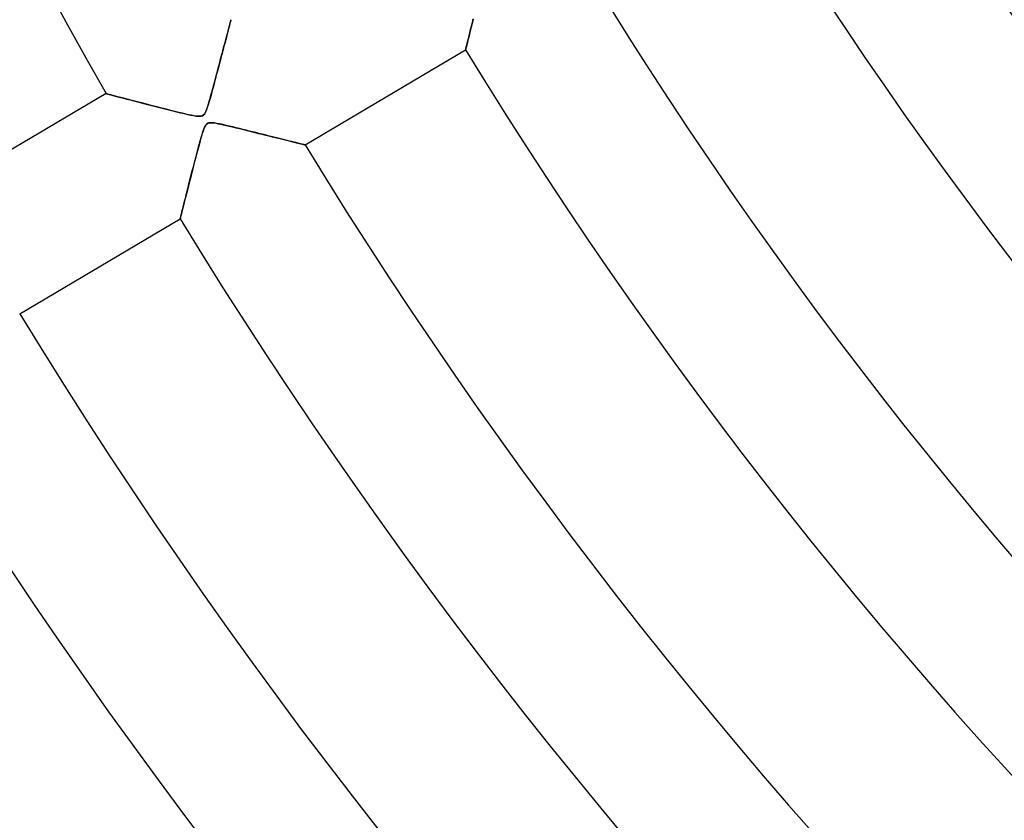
# Model space of a CAD drawing. Header units: millimetres. Extents: x -550 to 550, y -550 to 550.
# Tile 6 of 54: x -307 to -239, y -222 to -167. Entities that reach past the tile are written whole.
import ezdxf

# ---------------------------------------------------------------- set-up
doc = ezdxf.new("R2010")
doc.units = ezdxf.units.MM
doc.layers.add('HIDDEN', color=7, linetype='Continuous')
doc.layers.add('THICK', color=7, linetype='Continuous')

msp = doc.modelspace()

# ---------------------------------------------------------------- linework, layer by layer
at = {"layer": 'HIDDEN'}
for p, q in [((-292.612, -167.306), (-292.601, -167.264)), ((-292.601, -167.264), (-292.594, -167.238)), ((-292.594, -167.238), (-292.592, -167.229)), ((-275.936, -167.202), (-276.007, -167.486)), ((-292.801, -168.016), (-292.763, -167.875)), ((-292.763, -167.875), (-292.729, -167.746)), ((-292.729, -167.746), (-292.698, -167.63)), ((-292.698, -167.63), (-292.671, -167.526)), ((-292.671, -167.526), (-292.647, -167.437)), ((-292.647, -167.437), (-292.628, -167.364)), ((-292.628, -167.364), (-292.612, -167.306)), ((-276.075, -167.752), (-276.137, -168)), ((-276.007, -167.486), (-276.075, -167.752)), ((-292.976, -168.679), (-292.929, -168.5)), ((-292.929, -168.5), (-292.884, -168.329)), ((-292.884, -168.329), (-292.841, -168.168)), ((-292.841, -168.168), (-292.801, -168.016)), ((-276.247, -168.439), (-276.296, -168.63)), ((-276.195, -168.229), (-276.247, -168.439)), ((-276.137, -168), (-276.195, -168.229)), ((-293.188, -169.479), (-293.132, -169.266)), ((-293.132, -169.266), (-293.078, -169.062)), ((-293.078, -169.062), (-293.026, -168.866)), ((-293.026, -168.866), (-292.976, -168.679)), ((-276.462, -169.295), (-276.466, -169.31)), ((-276.451, -169.251), (-276.462, -169.295)), ((-276.433, -169.178), (-276.451, -169.251)), ((-276.407, -169.078), (-276.433, -169.178)), ((-276.376, -168.952), (-276.407, -169.078)), ((-276.338, -168.802), (-276.376, -168.952)), ((-276.296, -168.63), (-276.338, -168.802)), ((-293.37, -170.167), (-293.307, -169.93)), ((-293.307, -169.93), (-293.246, -169.7)), ((-293.246, -169.7), (-293.188, -169.479)), ((-293.501, -170.663), (-293.434, -170.411)), ((-293.434, -170.411), (-293.37, -170.167)), ((-293.711, -171.454), (-293.64, -171.187)), ((-293.64, -171.187), (-293.57, -170.921)), ((-293.57, -170.921), (-293.501, -170.663)), ((-293.913, -172.202), (-293.848, -171.964)), ((-293.848, -171.964), (-293.781, -171.714)), ((-293.781, -171.714), (-293.711, -171.454)), ((-301.183, -172.31), (-301.169, -172.314)), ((-301.169, -172.314), (-301.128, -172.325)), ((-301.128, -172.325), (-301.061, -172.342)), ((-301.061, -172.342), (-300.968, -172.367)), ((-300.968, -172.367), (-300.851, -172.398)), ((-300.851, -172.398), (-300.713, -172.434)), ((-300.713, -172.434), (-300.555, -172.475)), ((-300.555, -172.475), (-300.379, -172.521)), ((-300.379, -172.521), (-300.187, -172.572)), ((-300.187, -172.572), (-299.981, -172.626)), ((-299.981, -172.626), (-299.761, -172.683)), ((-299.761, -172.683), (-299.529, -172.744)), ((-294.089, -172.832), (-294.034, -172.638)), ((-294.034, -172.638), (-293.975, -172.428)), ((-293.975, -172.428), (-293.913, -172.202)), ((-299.529, -172.744), (-299.287, -172.807)), ((-299.287, -172.807), (-299.036, -172.872)), ((-299.036, -172.872), (-298.777, -172.939)), ((-298.777, -172.939), (-298.511, -173.008)), ((-298.511, -173.008), (-298.241, -173.078)), ((-298.241, -173.078), (-297.968, -173.148)), ((-297.968, -173.148), (-297.693, -173.219)), ((-297.693, -173.219), (-297.419, -173.289)), ((-297.419, -173.289), (-297.146, -173.358)), ((-297.146, -173.358), (-296.874, -173.427)), ((-294.28, -173.428), (-294.234, -173.3)), ((-294.234, -173.3), (-294.189, -173.164)), ((-294.189, -173.164), (-294.141, -173.008)), ((-294.141, -173.008), (-294.089, -172.832)), ((-296.874, -173.427), (-296.605, -173.494)), ((-296.605, -173.494), (-296.339, -173.56)), ((-296.339, -173.56), (-296.078, -173.624)), ((-296.078, -173.624), (-295.823, -173.685)), ((-295.823, -173.685), (-295.585, -173.739)), ((-295.585, -173.739), (-295.368, -173.787)), ((-295.368, -173.787), (-295.177, -173.825)), ((-295.177, -173.825), (-295.009, -173.853)), ((-295.009, -173.853), (-294.864, -173.869)), ((-294.864, -173.869), (-294.742, -173.872)), ((-294.742, -173.872), (-294.641, -173.86)), ((-294.641, -173.86), (-294.56, -173.833)), ((-294.56, -173.833), (-294.492, -173.79)), ((-294.492, -173.79), (-294.435, -173.731)), ((-294.435, -173.731), (-294.381, -173.65)), ((-294.381, -173.65), (-294.329, -173.547)), ((-294.329, -173.547), (-294.28, -173.428)), ((-294.408, -174.615), (-294.461, -174.741)), ((-294.356, -174.516), (-294.408, -174.615)), ((-294.304, -174.442), (-294.356, -174.516)), ((-294.247, -174.388), (-294.304, -174.442)), ((-294.183, -174.348), (-294.247, -174.388)), ((-294.108, -174.324), (-294.183, -174.348)), ((-294.016, -174.312), (-294.108, -174.324)), ((-293.9, -174.314), (-294.016, -174.312)), ((-293.754, -174.33), (-293.9, -174.314)), ((-293.58, -174.357), (-293.754, -174.33)), ((-293.38, -174.396), (-293.58, -174.357)), ((-293.161, -174.443), (-293.38, -174.396)), ((-292.934, -174.495), (-293.161, -174.443)), ((-292.705, -174.549), (-292.934, -174.495)), ((-292.476, -174.604), (-292.705, -174.549)), ((-292.246, -174.659), (-292.476, -174.604)), ((-292.017, -174.715), (-292.246, -174.659)), ((-291.789, -174.771), (-292.017, -174.715)), ((-294.624, -175.239), (-294.682, -175.44)), ((-294.568, -175.057), (-294.624, -175.239)), ((-294.514, -174.889), (-294.568, -175.057)), ((-294.461, -174.741), (-294.514, -174.889)), ((-291.562, -174.827), (-291.789, -174.771)), ((-291.337, -174.883), (-291.562, -174.827)), ((-291.114, -174.938), (-291.337, -174.883)), ((-290.893, -174.993), (-291.114, -174.938)), ((-290.675, -175.047), (-290.893, -174.993)), ((-290.461, -175.101), (-290.675, -175.047)), ((-290.249, -175.153), (-290.461, -175.101)), ((-290.042, -175.205), (-290.249, -175.153)), ((-289.838, -175.256), (-290.042, -175.205)), ((-289.639, -175.306), (-289.838, -175.256)), ((-289.445, -175.354), (-289.639, -175.306)), ((-289.256, -175.401), (-289.445, -175.354)), ((-294.812, -175.913), (-294.884, -176.18)), ((-294.744, -175.665), (-294.812, -175.913)), ((-294.682, -175.44), (-294.744, -175.665)), ((-289.072, -175.447), (-289.256, -175.401)), ((-288.895, -175.491), (-289.072, -175.447)), ((-288.725, -175.533), (-288.895, -175.491)), ((-288.563, -175.573), (-288.725, -175.533)), ((-288.408, -175.612), (-288.563, -175.573)), ((-288.263, -175.648), (-288.408, -175.612)), ((-288.128, -175.681), (-288.263, -175.648)), ((-288.004, -175.712), (-288.128, -175.681)), ((-287.892, -175.74), (-288.004, -175.712)), ((-287.792, -175.765), (-287.892, -175.74)), ((-287.705, -175.786), (-287.792, -175.765)), ((-287.633, -175.804), (-287.705, -175.786)), ((-287.576, -175.818), (-287.633, -175.804)), ((-287.535, -175.829), (-287.576, -175.818)), ((-287.51, -175.835), (-287.535, -175.829)), ((-287.502, -175.837), (-287.51, -175.835)), ((-294.959, -176.465), (-295.037, -176.765)), ((-294.884, -176.18), (-294.959, -176.465)), ((-295.201, -177.396), (-295.285, -177.723)), ((-295.118, -177.076), (-295.201, -177.396)), ((-295.037, -176.765), (-295.118, -177.076)), ((-295.368, -178.05), (-295.448, -178.363)), ((-295.285, -177.723), (-295.368, -178.05)), ((-295.524, -178.661), (-295.596, -178.944)), ((-295.448, -178.363), (-295.524, -178.661)), ((-295.726, -179.459), (-295.785, -179.691)), ((-295.663, -179.21), (-295.726, -179.459)), ((-295.596, -178.944), (-295.663, -179.21)), ((-295.888, -180.103), (-295.934, -180.283)), ((-295.839, -179.905), (-295.888, -180.103)), ((-295.785, -179.691), (-295.839, -179.905)), ((-296.062, -180.795), (-296.079, -180.863)), ((-296.038, -180.701), (-296.062, -180.795)), ((-296.009, -180.584), (-296.038, -180.701)), ((-295.974, -180.444), (-296.009, -180.584)), ((-295.934, -180.283), (-295.974, -180.444)), ((-296.089, -180.904), (-296.093, -180.918)), ((-296.079, -180.863), (-296.089, -180.904))]:
    msp.add_line(p, q, dxfattribs=at)
for radius, start, end in [(456, 179.99998, 0), (400, 179.99998, 0), (445, 180.00002, 0), (394.99, 198.69989, 233.92757), (395, 198.70023, 233.92803)]:
    msp.add_arc((0, 0), radius, start, end, dxfattribs=at)
at = {"layer": 'THICK'}
for p, q in [((-292.601, -167.263), (-292.612, -167.304)), ((-292.594, -167.238), (-292.601, -167.263)), ((-292.592, -167.229), (-292.594, -167.238)), ((-275.994, -167.431), (-275.93, -167.18)), ((-292.758, -167.854), (-292.793, -167.988)), ((-292.725, -167.73), (-292.758, -167.854)), ((-292.695, -167.618), (-292.725, -167.73)), ((-292.669, -167.519), (-292.695, -167.618)), ((-292.646, -167.432), (-292.669, -167.519)), ((-292.627, -167.36), (-292.646, -167.432)), ((-292.612, -167.304), (-292.627, -167.36)), ((-276.168, -168.121), (-276.113, -167.903)), ((-276.113, -167.903), (-276.055, -167.672)), ((-276.055, -167.672), (-275.994, -167.431)), ((-292.96, -168.618), (-293.007, -168.794)), ((-292.915, -168.448), (-292.96, -168.618)), ((-292.872, -168.286), (-292.915, -168.448)), ((-292.832, -168.133), (-292.872, -168.286)), ((-292.793, -167.988), (-292.832, -168.133)), ((-276.311, -168.692), (-276.267, -168.517)), ((-276.267, -168.517), (-276.219, -168.327)), ((-276.219, -168.327), (-276.168, -168.121)), ((-293.105, -169.165), (-293.156, -169.359)), ((-293.055, -168.977), (-293.105, -169.165)), ((-293.007, -168.794), (-293.055, -168.977)), ((-276.466, -169.31), (-276.462, -169.297)), ((-276.462, -169.297), (-276.452, -169.256)), ((-276.452, -169.256), (-276.436, -169.19)), ((-276.436, -169.19), (-276.413, -169.099)), ((-276.413, -169.099), (-276.384, -168.984)), ((-276.384, -168.984), (-276.35, -168.848)), ((-276.35, -168.848), (-276.311, -168.692)), ((-293.317, -169.967), (-293.373, -170.177)), ((-293.262, -169.76), (-293.317, -169.967)), ((-293.209, -169.557), (-293.262, -169.76)), ((-293.156, -169.359), (-293.209, -169.557)), ((-287.502, -175.837), (-276.466, -169.31)), ((-293.487, -170.608), (-293.545, -170.828)), ((-293.429, -170.391), (-293.487, -170.608)), ((-293.373, -170.177), (-293.429, -170.391)), ((-293.663, -171.274), (-293.724, -171.5)), ((-293.604, -171.05), (-293.663, -171.274)), ((-293.545, -170.828), (-293.604, -171.05)), ((-293.846, -171.954), (-293.908, -172.182)), ((-293.784, -171.727), (-293.846, -171.954)), ((-293.724, -171.5), (-293.784, -171.727)), ((-301.183, -172.31), (-312.219, -178.837)), ((-301.169, -172.314), (-301.183, -172.31)), ((-301.128, -172.325), (-301.169, -172.314)), ((-301.06, -172.343), (-301.128, -172.325)), ((-300.967, -172.367), (-301.06, -172.343)), ((-300.85, -172.398), (-300.967, -172.367)), ((-300.71, -172.435), (-300.85, -172.398)), ((-300.55, -172.477), (-300.71, -172.435)), ((-300.371, -172.524), (-300.55, -172.477)), ((-300.174, -172.575), (-300.371, -172.524)), ((-299.96, -172.631), (-300.174, -172.575)), ((-299.728, -172.692), (-299.96, -172.631)), ((-294.033, -172.636), (-294.098, -172.861)), ((-293.97, -172.41), (-294.033, -172.636)), ((-293.908, -172.182), (-293.97, -172.41)), ((-299.48, -172.757), (-299.728, -172.692)), ((-299.214, -172.826), (-299.48, -172.757)), ((-298.932, -172.899), (-299.214, -172.826)), ((-298.634, -172.976), (-298.932, -172.899)), ((-298.321, -173.057), (-298.634, -172.976)), ((-297.995, -173.141), (-298.321, -173.057)), ((-297.667, -173.225), (-297.995, -173.141)), ((-297.347, -173.307), (-297.667, -173.225)), ((-297.035, -173.386), (-297.347, -173.307)), ((-294.224, -173.268), (-294.283, -173.434)), ((-294.162, -173.075), (-294.224, -173.268)), ((-294.098, -172.861), (-294.162, -173.075)), ((-296.735, -173.462), (-297.035, -173.386)), ((-296.449, -173.533), (-296.735, -173.462)), ((-296.18, -173.599), (-296.449, -173.533)), ((-295.93, -173.659), (-296.18, -173.599)), ((-295.703, -173.713), (-295.93, -173.659)), ((-295.499, -173.759), (-295.703, -173.713)), ((-295.313, -173.798), (-295.499, -173.759)), ((-295.14, -173.831), (-295.313, -173.798)), ((-294.984, -173.856), (-295.14, -173.831)), ((-294.848, -173.87), (-294.984, -173.856)), ((-294.737, -173.872), (-294.848, -173.87)), ((-294.647, -173.862), (-294.737, -173.872)), ((-294.572, -173.839), (-294.647, -173.862)), ((-294.507, -173.802), (-294.572, -173.839)), ((-294.449, -173.748), (-294.507, -173.802)), ((-294.395, -173.673), (-294.449, -173.748)), ((-294.34, -173.57), (-294.395, -173.673)), ((-294.283, -173.434), (-294.34, -173.57)), ((-294.47, -174.764), (-294.415, -174.63)), ((-294.415, -174.63), (-294.358, -174.521)), ((-294.358, -174.521), (-294.3, -174.438)), ((-294.3, -174.438), (-294.236, -174.38)), ((-294.236, -174.38), (-294.166, -174.342)), ((-294.166, -174.342), (-294.086, -174.32)), ((-294.086, -174.32), (-293.99, -174.312)), ((-293.99, -174.312), (-293.875, -174.316)), ((-293.875, -174.316), (-293.747, -174.33)), ((-293.747, -174.33), (-293.613, -174.352)), ((-293.613, -174.352), (-293.471, -174.378)), ((-293.471, -174.378), (-293.312, -174.411)), ((-293.312, -174.411), (-293.133, -174.45)), ((-293.133, -174.45), (-292.936, -174.495)), ((-292.936, -174.495), (-292.723, -174.545)), ((-292.723, -174.545), (-292.496, -174.599)), ((-292.496, -174.599), (-292.256, -174.657)), ((-292.256, -174.657), (-292.004, -174.718)), ((-292.004, -174.718), (-291.743, -174.783)), ((-294.715, -175.559), (-294.648, -175.323)), ((-294.648, -175.323), (-294.585, -175.111)), ((-294.585, -175.111), (-294.526, -174.925)), ((-294.526, -174.925), (-294.47, -174.764)), ((-291.743, -174.783), (-291.475, -174.849)), ((-291.475, -174.849), (-291.208, -174.915)), ((-291.208, -174.915), (-290.948, -174.98)), ((-290.948, -174.98), (-290.695, -175.042)), ((-290.695, -175.042), (-290.45, -175.103)), ((-290.45, -175.103), (-290.212, -175.163)), ((-290.212, -175.163), (-289.982, -175.22)), ((-289.982, -175.22), (-289.76, -175.275)), ((-289.76, -175.275), (-289.546, -175.329)), ((-289.546, -175.329), (-289.341, -175.38)), ((-289.341, -175.38), (-289.145, -175.429)), ((-294.924, -176.335), (-294.854, -176.071)), ((-294.854, -176.071), (-294.784, -175.811)), ((-294.784, -175.811), (-294.715, -175.559)), ((-289.145, -175.429), (-288.957, -175.475)), ((-288.957, -175.475), (-288.777, -175.52)), ((-288.777, -175.52), (-288.606, -175.563)), ((-288.606, -175.563), (-288.444, -175.603)), ((-288.444, -175.603), (-288.292, -175.641)), ((-288.292, -175.641), (-288.15, -175.676)), ((-288.15, -175.676), (-288.02, -175.708)), ((-288.02, -175.708), (-287.903, -175.737)), ((-287.903, -175.737), (-287.8, -175.763)), ((-287.8, -175.763), (-287.71, -175.785)), ((-287.71, -175.785), (-287.636, -175.803)), ((-287.636, -175.803), (-287.578, -175.818)), ((-287.578, -175.818), (-287.536, -175.828)), ((-287.536, -175.828), (-287.51, -175.835)), ((-287.51, -175.835), (-287.502, -175.837)), ((-295.066, -176.875), (-294.995, -176.603)), ((-294.995, -176.603), (-294.924, -176.335)), ((-295.278, -177.697), (-295.207, -177.422)), ((-295.207, -177.422), (-295.137, -177.148)), ((-295.137, -177.148), (-295.066, -176.875)), ((-295.417, -178.24), (-295.348, -177.97)), ((-295.348, -177.97), (-295.278, -177.697)), ((-295.614, -179.017), (-295.551, -178.765)), ((-295.551, -178.765), (-295.485, -178.506)), ((-295.485, -178.506), (-295.417, -178.24)), ((-295.734, -179.492), (-295.676, -179.26)), ((-295.676, -179.26), (-295.614, -179.017)), ((-295.935, -180.288), (-295.891, -180.112)), ((-295.891, -180.112), (-295.842, -179.919)), ((-295.842, -179.919), (-295.79, -179.712)), ((-295.79, -179.712), (-295.734, -179.492)), ((-296.079, -180.862), (-296.062, -180.795)), ((-296.062, -180.795), (-296.039, -180.702)), ((-296.039, -180.702), (-296.009, -180.585)), ((-296.009, -180.585), (-295.975, -180.446)), ((-295.975, -180.446), (-295.935, -180.288)), ((-307.128, -187.444), (-296.093, -180.918)), ((-296.093, -180.918), (-296.089, -180.904)), ((-296.089, -180.904), (-296.079, -180.862))]:
    msp.add_line(p, q, dxfattribs=at)
for radius, start, end in [(506, 180.00002, 0), (451, 179.99998, 0), (346.99, 180.00002, 209.77436), (291.41, 211.58313, 269.01688), (301.39, 211.55059, 269.04942), (314.21, 211.5118, 269.08821), (324.19, 211.48372, 269.11629), (337.01, 211.45009, 269.14992), (346.99, 211.42563, 269.17439), (359.81, 211.39623, 269.20378), (369.79, 211.37475, 269.22527), (382.61, 211.34879, 269.25122), (392.59, 211.32971, 269.27024), (405.41, 211.30668, 269.29333), (415.39, 211.28966, 269.31035)]:
    msp.add_arc((0, 0), radius, start, end, dxfattribs=at)

doc.saveas('drawing.dxf')
